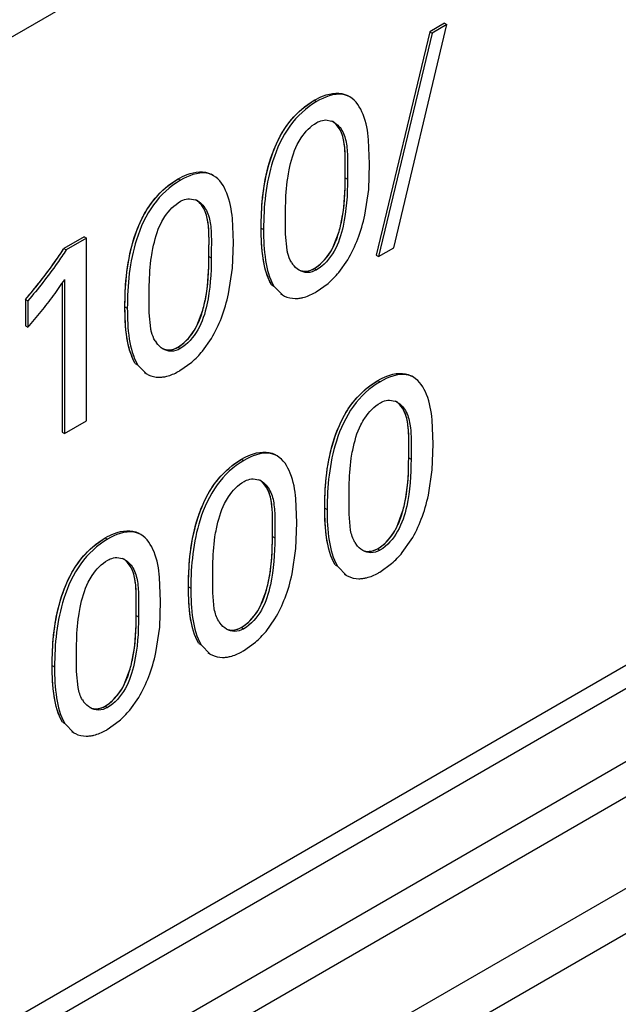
# Model space of a CAD drawing. Header units: inches. Extents: x 0 to 34, y 0 to 22.
# Tile 93 of 139: x 25.465 to 25.6, y 14.639 to 14.861. Entities that reach past the tile are written whole.
import ezdxf

# ---------------------------------------------------------------- set-up
doc = ezdxf.new("R2010")
doc.units = ezdxf.units.IN
doc.header["$LTSCALE"] = 1.87
doc.header["$MEASUREMENT"] = 0
doc.layers.get('0').update_dxf_attribs({"linetype": 'CONTINUOUS'})
doc.layers.add('02___PRT_ALL_AXES', color=7, linetype='CONTINUOUS')

msp = doc.modelspace()

# ---------------------------------------------------------------- linework, layer by layer
at = {"color": 7, "linetype": 'CONTINUOUS'}
for p, q in [((25.0657549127, 14.6272801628), (25.5323897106, 14.8967092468)), ((25.5496412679, 14.8094053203), (25.5616483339, 14.859726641)), ((25.5611193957, 14.8600320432), (25.5577724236, 14.8580995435)), ((25.5616483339, 14.859726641), (25.5583013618, 14.8577941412)), ((25.5611193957, 14.8600320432), (25.5616483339, 14.859726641)), ((25.5577724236, 14.8580995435), (25.5457074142, 14.8077447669)), ((25.5583013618, 14.8577941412), (25.5462363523, 14.8074393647)), ((25.5577724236, 14.8580995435), (25.5583013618, 14.8577941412)), ((25.5397458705, 14.8433905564), (25.5392169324, 14.8436959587)), ((25.52958688, 14.8411769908), (25.5317332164, 14.8426543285)), ((25.5317332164, 14.8426543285), (25.5322621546, 14.8423489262)), ((25.534355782, 14.8382055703), (25.5356512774, 14.8379578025)), ((24.7657093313, 14.1821330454), (25.8915713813, 14.8321916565)), ((25.5442220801, 14.8283029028), (25.5439930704, 14.8337597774)), ((25.8114479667, 14.830950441), (24.7495350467, 14.2178152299)), ((25.5440005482, 14.8225279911), (25.5442220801, 14.8283029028)), ((25.5090171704, 14.8256481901), (25.5084882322, 14.8259535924)), ((25.538696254, 14.8251799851), (25.5392251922, 14.8248745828)), ((25.4988581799, 14.8234346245), (25.5010045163, 14.8249119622)), ((25.5010045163, 14.8249119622), (25.5015334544, 14.8246065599)), ((25.8254888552, 14.8225604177), (24.7635759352, 14.2094252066)), ((25.5431337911, 14.8167758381), (25.5440005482, 14.8225279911)), ((24.7594968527, 14.1684009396), (25.8853592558, 14.8184597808)), ((25.5036270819, 14.820463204), (25.5049225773, 14.8202154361)), ((25.8289079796, 14.8165688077), (24.7669950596, 14.2034335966)), ((25.5252522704, 14.8124961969), (25.5252519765, 14.8166966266)), ((25.51349338, 14.8105605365), (25.5132643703, 14.816017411)), ((25.479866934, 14.8118773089), (25.4752727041, 14.8092246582)), ((25.479866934, 14.8118773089), (25.4803958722, 14.8115719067)), ((25.519774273, 14.8138453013), (25.5203032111, 14.813539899)), ((25.525592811, 14.808879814), (25.5252522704, 14.8124961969)), ((25.5360098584, 14.8095743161), (25.5373284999, 14.8130961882)), ((25.4803958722, 14.8115719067), (25.4758016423, 14.8089192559)), ((25.4803958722, 14.7703764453), (25.4803958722, 14.8115719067)), ((25.5132718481, 14.8047856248), (25.51349338, 14.8105605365)), ((25.4752727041, 14.8092246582), (25.4758016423, 14.8089192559)), ((25.5079675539, 14.8074376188), (25.5084964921, 14.8071322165)), ((25.5457074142, 14.8077447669), (25.5462363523, 14.8074393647)), ((25.5462363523, 14.8074393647), (25.5496412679, 14.8094053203)), ((25.5372504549, 14.803831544), (25.5392733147, 14.806697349)), ((25.512405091, 14.7990334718), (25.5132718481, 14.8047856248)), ((25.531686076, 14.8047100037), (25.5322150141, 14.8044046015)), ((25.4749181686, 14.801458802), (25.4749181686, 14.7678244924)), ((25.4754471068, 14.8022247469), (25.4754471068, 14.7675190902)), ((25.5220949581, 14.8010773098), (25.5226238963, 14.8007719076)), ((25.5226238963, 14.8007719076), (25.5246546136, 14.7986996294)), ((25.5321570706, 14.7994315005), (25.534847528, 14.8013695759)), ((25.4945235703, 14.7947538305), (25.4945232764, 14.7989542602)), ((25.5241258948, 14.7990043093), (25.5246543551, 14.7986991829)), ((25.4666126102, 14.7977346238), (25.4671415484, 14.7974292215)), ((25.4666126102, 14.7977346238), (25.4666126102, 14.7917766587)), ((25.4671415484, 14.7974292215), (25.4671415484, 14.7914712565)), ((25.4890455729, 14.7961029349), (25.489574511, 14.7957975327)), ((25.4948641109, 14.7911374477), (25.4945235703, 14.7947538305)), ((25.5052811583, 14.7918319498), (25.5065997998, 14.7953538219)), ((25.4666126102, 14.7917766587), (25.4671415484, 14.7914712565)), ((25.5065217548, 14.7860891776), (25.5085446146, 14.7889549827)), ((25.5009573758, 14.7869676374), (25.501486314, 14.7866622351)), ((25.491366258, 14.7833349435), (25.4918951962, 14.7830295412)), ((25.4918951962, 14.7830295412), (25.4939259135, 14.7809572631)), ((25.5014283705, 14.7816891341), (25.5041188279, 14.7836272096)), ((25.4933971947, 14.7812619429), (25.493925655, 14.7809568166)), ((25.5439241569, 14.7780181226), (25.5460619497, 14.7794890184)), ((25.5460619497, 14.7794890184), (25.5465908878, 14.7791836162)), ((25.5540724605, 14.7802238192), (25.5535435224, 14.7805292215)), ((25.5486921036, 14.7750435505), (25.5499753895, 14.7747973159)), ((25.4754471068, 14.7675190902), (25.4803958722, 14.7703764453)), ((25.5585508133, 14.7651370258), (25.5583212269, 14.7705934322)), ((25.4749181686, 14.7678244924), (25.4754471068, 14.7675190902)), ((25.5583291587, 14.7593603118), (25.5585508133, 14.7651370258)), ((25.5131954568, 14.7602757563), (25.5153332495, 14.7617466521)), ((25.5153332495, 14.7617466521), (25.5158621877, 14.7614412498)), ((25.5233437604, 14.7624814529), (25.5228148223, 14.7627868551)), ((25.5530249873, 14.762014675), (25.5535539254, 14.7617092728)), ((25.55746174, 14.7536065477), (25.5583291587, 14.7593603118)), ((25.5179634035, 14.7573011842), (25.5192466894, 14.7570549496)), ((25.5278221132, 14.7473946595), (25.5275925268, 14.7528510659)), ((25.5395822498, 14.7493235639), (25.5395807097, 14.7535194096)), ((25.5341030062, 14.7506795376), (25.5346319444, 14.7503741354)), ((25.5503418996, 14.7464102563), (25.5516603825, 14.7499321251)), ((25.527600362, 14.7416180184), (25.5278221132, 14.7473946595)), ((25.5399246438, 14.7457115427), (25.5395822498, 14.7493235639)), ((25.482466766, 14.742533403), (25.4846045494, 14.7440042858)), ((25.4846045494, 14.7440042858), (25.4851334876, 14.7436988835)), ((25.4926150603, 14.7447390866), (25.4920861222, 14.7450444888)), ((25.5222962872, 14.7442723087), (25.5228252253, 14.7439669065)), ((25.5515817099, 14.7406640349), (25.553602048, 14.7435201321)), ((25.5267328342, 14.735864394), (25.527600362, 14.7416180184)), ((25.5460138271, 14.7415435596), (25.5465427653, 14.7412381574)), ((25.4872347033, 14.7395588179), (25.4885179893, 14.7393125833)), ((25.5364236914, 14.7379110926), (25.5369526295, 14.7376056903)), ((25.5369526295, 14.7376056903), (25.5389851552, 14.7355397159)), ((25.5464956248, 14.7362719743), (25.5491790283, 14.7382045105)), ((25.4970934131, 14.7296522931), (25.4968638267, 14.7351086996)), ((25.5088535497, 14.7315811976), (25.5088520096, 14.7357770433)), ((25.5384561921, 14.7358441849), (25.5389847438, 14.7355390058)), ((25.5033743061, 14.7329371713), (25.5039032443, 14.732631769)), ((25.5196131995, 14.7286678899), (25.5209316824, 14.7321897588)), ((25.4968716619, 14.7238756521), (25.4970934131, 14.7296522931)), ((25.5091959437, 14.7279691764), (25.5088535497, 14.7315811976)), ((25.4915675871, 14.7265299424), (25.4920965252, 14.7262245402)), ((25.5208530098, 14.7229216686), (25.5228733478, 14.7257777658)), ((25.4960041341, 14.7181220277), (25.4968716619, 14.7238756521)), ((25.515285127, 14.7238011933), (25.5158140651, 14.723495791)), ((25.5056949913, 14.7201687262), (25.5062239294, 14.719863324)), ((25.5062239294, 14.719863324), (25.5082564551, 14.7177973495)), ((25.5157669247, 14.718529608), (25.5184503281, 14.7204621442)), ((25.4781248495, 14.7138388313), (25.4781233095, 14.718034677)), ((25.507727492, 14.7181018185), (25.5082560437, 14.7177966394)), ((25.4726446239, 14.7151942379), (25.4731735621, 14.7148888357)), ((25.4888803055, 14.7109231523), (25.4901992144, 14.7144452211)), ((25.4784672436, 14.7102268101), (25.4781248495, 14.7138388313)), ((25.4901243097, 14.7051793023), (25.4921446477, 14.7080353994)), ((25.4845564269, 14.706058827), (25.485085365, 14.7057534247)), ((25.4749662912, 14.7024263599), (25.4754952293, 14.7021209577)), ((25.4754952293, 14.7021209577), (25.4775236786, 14.7000514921)), ((25.4850382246, 14.7007872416), (25.487721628, 14.7027197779)), ((25.4769950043, 14.7003561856), (25.4775234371, 14.7000510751))]:
    msp.add_line(p, q, dxfattribs=at)
at = {"color": 40, "linetype": 'CONTINUOUS'}
for p, q in [((25.5302444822, 14.8416799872), (25.5317332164, 14.8426543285)), ((25.4995157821, 14.8239376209), (25.5010045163, 14.8249119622)), ((25.5220949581, 14.8010773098), (25.5213582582, 14.8025770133)), ((25.491366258, 14.7833349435), (25.4906295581, 14.784834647)), ((25.5445740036, 14.7785150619), (25.5460619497, 14.7794890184)), ((25.5138453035, 14.7607726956), (25.5153332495, 14.7617466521)), ((25.4831165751, 14.7430303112), (25.4846045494, 14.7440042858)), ((25.5364236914, 14.7379110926), (25.5356907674, 14.7394133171)), ((25.5056949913, 14.7201687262), (25.5049620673, 14.7216709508)), ((25.4749662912, 14.7024263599), (25.4742332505, 14.703928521))]:
    msp.add_line(p, q, dxfattribs=at)
at = {"color": 7, "linetype": 'CONTINUOUS'}
for centre, radius, start, end in [((25.5342203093, 14.8343328), 0.0038972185, 59.9395302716, 68.4583944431), ((25.5034916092, 14.8165904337), 0.0038972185, 59.9395302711, 68.4583944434), ((25.5316731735, 14.8091685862), 0.0059288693, 210.7045746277, 215.6482123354), ((25.5210237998, 14.8172654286), 0.0210659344, 311.0116474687, 320.3789844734), ((25.3649407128, 14.8841051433), 0.1334055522, 319.6520196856, 321.7918547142), ((25.4109574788, 14.844093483), 0.0768889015, 323.737381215, 327.007073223), ((25.4015672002, 14.8509801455), 0.088533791, 320.7968145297, 323.7382971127), ((25.527332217, 14.8033377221), 0.0053560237, 240.0018589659, 244.1407019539), ((25.523991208, 14.8135683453), 0.0163257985, 298.5371848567, 300.0120096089), ((25.3903921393, 14.8600921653), 0.1029529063, 318.2004077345, 320.7981824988), ((25.5009444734, 14.7914262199), 0.0059288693, 210.7045746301, 215.648212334), ((25.4902950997, 14.7995230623), 0.0210659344, 311.0116474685, 320.3789844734), ((25.4966035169, 14.7855953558), 0.0053560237, 240.0018589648, 244.140701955), ((25.4932625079, 14.795825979), 0.0163257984, 298.5371848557, 300.01200961), ((25.5485498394, 14.7711812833), 0.0038868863, 59.938415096, 68.4841316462), ((25.5178211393, 14.753438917), 0.0038868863, 59.9384150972, 68.4841316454), ((25.5460136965, 14.7460091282), 0.005938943, 210.7149417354, 215.6292398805), ((25.5353343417, 14.7541325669), 0.0211039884, 310.9972100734, 320.3423892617), ((25.4870924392, 14.7356965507), 0.0038868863, 59.9384150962, 68.4841316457), ((25.5382933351, 14.7504719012), 0.0163986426, 298.5456149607, 300.0119763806), ((25.5416738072, 14.7401969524), 0.0053784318, 240.0018888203, 244.2856021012), ((25.5152849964, 14.7282667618), 0.005938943, 210.7149417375, 215.6292398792), ((25.5046056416, 14.7363902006), 0.0211039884, 310.9972100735, 320.3423892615), ((25.5075646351, 14.7327295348), 0.0163986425, 298.5456149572, 300.0119763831), ((25.5109451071, 14.7224545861), 0.0053784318, 240.0018888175, 244.2856021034), ((25.4845562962, 14.7105243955), 0.005938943, 210.7149417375, 215.6292398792), ((25.4738769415, 14.7186478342), 0.0211039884, 310.9972100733, 320.3423892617), ((25.4768311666, 14.7149954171), 0.0164081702, 298.5454645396, 300.011987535), ((25.4802010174, 14.7046891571), 0.005355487, 240.002023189, 244.1806339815)]:
    msp.add_arc(centre, radius, start, end, dxfattribs=at)
at = {"color": 40, "linetype": 'CONTINUOUS'}
for centre, radius, start, end in [((25.5341593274, 14.8078575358), 0.0138474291, 200.9881094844, 202.4164590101), ((25.3596709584, 14.8885164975), 0.1402778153, 319.672351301, 319.9983401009), ((25.5034306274, 14.7901151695), 0.0138474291, 200.9881094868, 202.4164590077), ((25.5486640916, 14.7447465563), 0.0140267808, 200.9374722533, 202.3472071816), ((25.5179353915, 14.72700419), 0.0140267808, 200.9374722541, 202.347207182), ((25.4872071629, 14.7092638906), 0.014028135, 200.9447828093, 202.3543417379)]:
    msp.add_arc(centre, radius, start, end, dxfattribs=at)
at = {"color": 7, "linetype": 'CONTINUOUS'}
for points, knots in [([(25.5317332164, 14.8426543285), (25.5323884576, 14.8430326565), (25.5346357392, 14.8441660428), (25.5376468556, 14.8446025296), (25.539216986, 14.8436959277)], [0, 0, 0, 0, 0.2944396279, 1, 1, 1, 1]), ([(25.5397458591, 14.843390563), (25.5392618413, 14.843670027), (25.5367210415, 14.844496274), (25.5340252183, 14.8433668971), (25.5322621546, 14.8423489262)], [0, 0, 0, 0, 0.2153981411, 1, 1, 1, 1]), ([(25.5439930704, 14.8337597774), (25.5437984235, 14.8357001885), (25.5432106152, 14.8392214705), (25.5411678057, 14.8425695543), (25.5397458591, 14.843390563)], [0, 0, 0, 0, 0.5429002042, 1, 1, 1, 1]), ([(25.5322621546, 14.8423489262), (25.5299021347, 14.8409862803), (25.5256438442, 14.8369710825), (25.5210849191, 14.8269627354), (25.5203032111, 14.8187257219), (25.5203032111, 14.813539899)], [0, 0, 0, 0, 0.2515799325, 0.5212578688, 1, 1, 1, 1]), ([(25.5239366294, 14.8343285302), (25.5242940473, 14.8350022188), (25.5258100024, 14.8375600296), (25.5278614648, 14.8397980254), (25.52958688, 14.8411769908)], [0, 0, 0, 0, 0.2566578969, 1, 1, 1, 1]), ([(25.5279020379, 14.8326645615), (25.5281627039, 14.8331875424), (25.5292813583, 14.8351071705), (25.5308890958, 14.83679453), (25.5323102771, 14.8376151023)], [0, 0, 0, 0, 0.2625775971, 1, 1, 1, 1]), ([(25.5323102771, 14.8376151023), (25.5324807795, 14.8377135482), (25.5331173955, 14.838037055), (25.5338384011, 14.8382051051), (25.534355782, 14.8382055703)], [0, 0, 0, 0, 0.2756439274, 1, 1, 1, 1]), ([(25.538696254, 14.8251799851), (25.538696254, 14.8264280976), (25.5387622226, 14.8288798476), (25.5386580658, 14.832409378), (25.5379761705, 14.8356221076), (25.5366648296, 14.8373446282), (25.535859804, 14.8378773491)], [0, 0, 0, 0, 0.2778124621, 0.5458807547, 0.785131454, 1, 1, 1, 1]), ([(25.5361724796, 14.8377058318), (25.5370214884, 14.8372156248), (25.5384348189, 14.8355129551), (25.5391776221, 14.8322509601), (25.5392937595, 14.8286539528), (25.5392251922, 14.8261507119), (25.5392251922, 14.8248745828)], [0, 0, 0, 0, 0.2142840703, 0.4526973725, 0.7210695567, 1, 1, 1, 1]), ([(25.519774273, 14.8138453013), (25.519774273, 14.8154573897), (25.5199459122, 14.8224305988), (25.5214127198, 14.8295712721), (25.5239366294, 14.8343285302)], [0, 0, 0, 0, 0.2303837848, 1, 1, 1, 1]), ([(25.5257458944, 14.8251084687), (25.5258385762, 14.8257268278), (25.5262988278, 14.8283059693), (25.5270106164, 14.8308760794), (25.5279020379, 14.8326645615)], [0, 0, 0, 0, 0.2383246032, 1, 1, 1, 1]), ([(25.5010045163, 14.8249119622), (25.5016597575, 14.8252902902), (25.5039070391, 14.8264236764), (25.5069181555, 14.8268601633), (25.5084882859, 14.8259535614)], [0, 0, 0, 0, 0.2944396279, 1, 1, 1, 1]), ([(25.509017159, 14.8256481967), (25.5085331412, 14.8259276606), (25.5059923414, 14.8267539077), (25.5032965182, 14.8256245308), (25.5015334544, 14.8246065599)], [0, 0, 0, 0, 0.2153981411, 1, 1, 1, 1]), ([(25.5132643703, 14.816017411), (25.5130697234, 14.8179578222), (25.5124819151, 14.8214791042), (25.5104391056, 14.824827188), (25.509017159, 14.8256481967)], [0, 0, 0, 0, 0.5429002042, 1, 1, 1, 1]), ([(25.5252519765, 14.8166966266), (25.5252519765, 14.8173788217), (25.5252653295, 14.8201877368), (25.5254305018, 14.8230042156), (25.5257458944, 14.8251084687)], [0, 0, 0, 0, 0.2427781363, 1, 1, 1, 1]), ([(25.5373284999, 14.8130961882), (25.5376225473, 14.8141423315), (25.5385274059, 14.8181118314), (25.538696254, 14.8222037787), (25.538696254, 14.8251799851)], [0, 0, 0, 0, 0.2674655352, 1, 1, 1, 1]), ([(25.5015334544, 14.8246065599), (25.4991734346, 14.823243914), (25.4949151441, 14.8192287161), (25.490356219, 14.8092203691), (25.489574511, 14.8009833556), (25.489574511, 14.7957975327)], [0, 0, 0, 0, 0.2515799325, 0.5212578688, 1, 1, 1, 1]), ([(25.4932079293, 14.8165861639), (25.4935653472, 14.8172598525), (25.4950813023, 14.8198176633), (25.4971327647, 14.8220556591), (25.4988581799, 14.8234346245)], [0, 0, 0, 0, 0.2566578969, 1, 1, 1, 1]), ([(25.5392251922, 14.8248745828), (25.5392251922, 14.8213321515), (25.5388788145, 14.8157418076), (25.5366197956, 14.8085392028), (25.5338950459, 14.8053746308), (25.5322150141, 14.8044046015)], [0, 0, 0, 0, 0.4732874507, 0.7408104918, 1, 1, 1, 1]), ([(25.4971733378, 14.8149221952), (25.4974340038, 14.815445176), (25.4985526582, 14.8173648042), (25.5001603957, 14.8190521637), (25.501581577, 14.819872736)], [0, 0, 0, 0, 0.2625775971, 1, 1, 1, 1]), ([(25.501581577, 14.819872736), (25.5017520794, 14.8199711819), (25.5023886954, 14.8202946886), (25.503109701, 14.8204627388), (25.5036270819, 14.820463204)], [0, 0, 0, 0, 0.2756439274, 1, 1, 1, 1]), ([(25.5079675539, 14.8074376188), (25.5079675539, 14.8086857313), (25.5080335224, 14.8111374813), (25.5079293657, 14.8146670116), (25.5072474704, 14.8178797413), (25.5059361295, 14.8196022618), (25.5051311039, 14.8201349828)], [0, 0, 0, 0, 0.2778124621, 0.5458807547, 0.785131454, 1, 1, 1, 1]), ([(25.5054437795, 14.8199634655), (25.5062927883, 14.8194732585), (25.5077061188, 14.8177705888), (25.508448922, 14.8145085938), (25.5085650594, 14.8109115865), (25.5084964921, 14.8084083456), (25.5084964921, 14.8071322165)], [0, 0, 0, 0, 0.2142840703, 0.4526973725, 0.7210695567, 1, 1, 1, 1]), ([(25.4890455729, 14.7961029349), (25.4890455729, 14.7977150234), (25.4892172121, 14.8046882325), (25.4906840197, 14.8118289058), (25.4932079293, 14.8165861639)], [0, 0, 0, 0, 0.2303837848, 1, 1, 1, 1]), ([(25.4950171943, 14.8073661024), (25.4951098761, 14.8079844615), (25.4955701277, 14.810563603), (25.4962819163, 14.8131337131), (25.4971733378, 14.8149221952)], [0, 0, 0, 0, 0.2383246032, 1, 1, 1, 1]), ([(25.5220949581, 14.8010773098), (25.5210771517, 14.8028303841), (25.5199238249, 14.8071617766), (25.519774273, 14.8115130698), (25.519774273, 14.8138453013)], [0, 0, 0, 0, 0.4650044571, 1, 1, 1, 1]), ([(25.5203032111, 14.813539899), (25.5203032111, 14.8112076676), (25.520452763, 14.8068563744), (25.5216060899, 14.8025249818), (25.5226238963, 14.8007719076)], [0, 0, 0, 0, 0.5349955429, 1, 1, 1, 1]), ([(25.531686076, 14.8047100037), (25.5321188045, 14.8049598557), (25.5338906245, 14.8062547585), (25.5352553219, 14.8080664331), (25.5360098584, 14.8095743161)], [0, 0, 0, 0, 0.2286016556, 1, 1, 1, 1]), ([(25.4758016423, 14.8089192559), (25.4751479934, 14.8078991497), (25.4724285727, 14.8039442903), (25.4694625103, 14.800163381), (25.4671415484, 14.7974292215)], [0, 0, 0, 0, 0.2525137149, 1, 1, 1, 1]), ([(25.4945232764, 14.7989542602), (25.4945232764, 14.7996364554), (25.4945366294, 14.8024453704), (25.4947018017, 14.8052618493), (25.4950171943, 14.8073661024)], [0, 0, 0, 0, 0.2427781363, 1, 1, 1, 1]), ([(25.5065997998, 14.7953538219), (25.5068938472, 14.7963999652), (25.5077987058, 14.8003694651), (25.5079675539, 14.8044614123), (25.5079675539, 14.8074376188)], [0, 0, 0, 0, 0.2674655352, 1, 1, 1, 1]), ([(25.5265754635, 14.8061412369), (25.5262084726, 14.8067585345), (25.5258576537, 14.8076834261), (25.525642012, 14.8086305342), (25.525592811, 14.808879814)], [0, 0, 0, 0, 0.7386557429, 1, 1, 1, 1]), ([(25.5084964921, 14.8071322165), (25.5084964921, 14.8035897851), (25.5081501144, 14.7979994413), (25.5058910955, 14.7907968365), (25.5031663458, 14.7876322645), (25.501486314, 14.7866622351)], [0, 0, 0, 0, 0.4732874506, 0.7408104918, 1, 1, 1, 1]), ([(25.5322150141, 14.8044046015), (25.5315984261, 14.8040485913), (25.5302547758, 14.8036059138), (25.5289012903, 14.8040030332), (25.5283621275, 14.8043143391)], [0, 0, 0, 0, 0.533495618, 1, 1, 1, 1]), ([(25.5296146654, 14.8041207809), (25.5297811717, 14.8041194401), (25.5305045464, 14.8041650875), (25.5312043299, 14.8044318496), (25.531686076, 14.8047100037)], [0, 0, 0, 0, 0.2303726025, 1, 1, 1, 1]), ([(25.5249961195, 14.7985180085), (25.5257477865, 14.7981536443), (25.5269055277, 14.7979023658), (25.5280389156, 14.7979725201), (25.5283362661, 14.7980099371)], [0, 0, 0, 0, 0.7359554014, 1, 1, 1, 1]), ([(25.5283362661, 14.7980099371), (25.5286200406, 14.7980456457), (25.5298261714, 14.7982764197), (25.530965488, 14.7987775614), (25.5317905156, 14.799226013)], [0, 0, 0, 0, 0.2334711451, 1, 1, 1, 1]), ([(25.491366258, 14.7833349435), (25.4903484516, 14.7850880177), (25.4891951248, 14.7894194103), (25.4890455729, 14.7937707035), (25.4890455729, 14.7961029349)], [0, 0, 0, 0, 0.4650044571, 1, 1, 1, 1]), ([(25.489574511, 14.7957975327), (25.489574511, 14.7934653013), (25.4897240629, 14.7891140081), (25.4908773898, 14.7847826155), (25.4918951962, 14.7830295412)], [0, 0, 0, 0, 0.5349955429, 1, 1, 1, 1]), ([(25.5009573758, 14.7869676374), (25.5013901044, 14.7872174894), (25.5031619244, 14.7885123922), (25.5045266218, 14.7903240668), (25.5052811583, 14.7918319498)], [0, 0, 0, 0, 0.2286016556, 1, 1, 1, 1]), ([(25.4958467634, 14.7883988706), (25.4954797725, 14.7890161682), (25.4951289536, 14.7899410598), (25.4949133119, 14.7908881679), (25.4948641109, 14.7911374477)], [0, 0, 0, 0, 0.7386557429, 1, 1, 1, 1]), ([(25.501486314, 14.7866622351), (25.500869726, 14.7863062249), (25.4995260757, 14.7858635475), (25.4981725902, 14.7862606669), (25.4976334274, 14.7865719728)], [0, 0, 0, 0, 0.533495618, 1, 1, 1, 1]), ([(25.4988859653, 14.7863784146), (25.4990524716, 14.7863770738), (25.4997758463, 14.7864227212), (25.5004756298, 14.7866894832), (25.5009573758, 14.7869676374)], [0, 0, 0, 0, 0.2303726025, 1, 1, 1, 1]), ([(25.4942674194, 14.7807756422), (25.4950190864, 14.780411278), (25.4961768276, 14.7801599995), (25.4973102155, 14.7802301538), (25.497607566, 14.7802675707)], [0, 0, 0, 0, 0.7359554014, 1, 1, 1, 1]), ([(25.497607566, 14.7802675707), (25.4978913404, 14.7803032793), (25.4990974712, 14.7805340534), (25.5002367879, 14.7810351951), (25.5010618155, 14.7814836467)], [0, 0, 0, 0, 0.2334711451, 1, 1, 1, 1]), ([(25.5460619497, 14.7794890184), (25.5467169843, 14.7798672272), (25.5489637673, 14.7810001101), (25.5519739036, 14.7814355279), (25.553543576, 14.7805291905)], [0, 0, 0, 0, 0.2944347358, 1, 1, 1, 1]), ([(25.5540724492, 14.7802238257), (25.553588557, 14.7805032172), (25.5510486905, 14.7813293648), (25.5483533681, 14.7802012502), (25.5465908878, 14.7791836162)], [0, 0, 0, 0, 0.2154102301, 1, 1, 1, 1]), ([(25.5465908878, 14.7791836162), (25.5442309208, 14.7778210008), (25.5399740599, 14.7738044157), (25.5354172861, 14.7637962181), (25.5346319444, 14.7555599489), (25.5346319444, 14.7503741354)], [0, 0, 0, 0, 0.25158238, 0.5212433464, 1, 1, 1, 1]), ([(25.5583212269, 14.7705934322), (25.5581262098, 14.7725337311), (25.5575372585, 14.776054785), (25.555494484, 14.7794027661), (25.5540724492, 14.7802238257)], [0, 0, 0, 0, 0.5428753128, 1, 1, 1, 1]), ([(25.5382684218, 14.7711640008), (25.5386261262, 14.7718383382), (25.5401433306, 14.7743984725), (25.542196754, 14.7766385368), (25.5439241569, 14.7780181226)], [0, 0, 0, 0, 0.2566672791, 1, 1, 1, 1]), ([(25.5422322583, 14.7694973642), (25.5424933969, 14.7700212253), (25.5436140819, 14.7719440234), (25.5452252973, 14.7736333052), (25.5466488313, 14.7744552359)], [0, 0, 0, 0, 0.2625879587, 1, 1, 1, 1]), ([(25.5466488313, 14.7744552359), (25.546819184, 14.7745535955), (25.5474550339, 14.7748766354), (25.5481754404, 14.7750439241), (25.5486921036, 14.7750435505)], [0, 0, 0, 0, 0.2757458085, 1, 1, 1, 1]), ([(25.5530249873, 14.762014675), (25.5530249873, 14.763261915), (25.5530906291, 14.7657118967), (25.5529862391, 14.7692396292), (25.552304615, 14.7724512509), (25.5509970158, 14.7741759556), (25.5501930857, 14.7747109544)], [0, 0, 0, 0, 0.2777148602, 0.5456821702, 0.7849795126, 1, 1, 1, 1]), ([(25.5504968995, 14.7745453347), (25.5513467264, 14.7740546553), (25.5527603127, 14.772350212), (25.5535053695, 14.769087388), (25.5536222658, 14.7654892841), (25.5535539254, 14.7629856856), (25.5535539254, 14.7617092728)], [0, 0, 0, 0, 0.2144021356, 0.4528374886, 0.7211225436, 1, 1, 1, 1]), ([(25.5341030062, 14.7506795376), (25.5341030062, 14.7522917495), (25.5342762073, 14.7592656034), (25.5357446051, 14.7664061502), (25.5382684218, 14.7711640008)], [0, 0, 0, 0, 0.2303815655, 1, 1, 1, 1]), ([(25.5400741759, 14.761936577), (25.5401668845, 14.762555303), (25.5406273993, 14.765136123), (25.5413401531, 14.7677077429), (25.5422322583, 14.7694973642)], [0, 0, 0, 0, 0.2383108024, 1, 1, 1, 1]), ([(25.5153332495, 14.7617466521), (25.5159882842, 14.7621248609), (25.5182350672, 14.7632577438), (25.5212452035, 14.7636931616), (25.5228148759, 14.7627868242)], [0, 0, 0, 0, 0.2944347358, 1, 1, 1, 1]), ([(25.5233437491, 14.7624814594), (25.5228598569, 14.7627608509), (25.5203199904, 14.7635869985), (25.517624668, 14.7624588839), (25.5158621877, 14.7614412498)], [0, 0, 0, 0, 0.2154102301, 1, 1, 1, 1]), ([(25.5158621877, 14.7614412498), (25.5135022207, 14.7600786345), (25.5092453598, 14.7560620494), (25.504688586, 14.7460538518), (25.5039032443, 14.7378175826), (25.5039032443, 14.732631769)], [0, 0, 0, 0, 0.25158238, 0.5212433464, 1, 1, 1, 1]), ([(25.5275925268, 14.7528510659), (25.5273975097, 14.7547913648), (25.5268085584, 14.7583124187), (25.5247657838, 14.7616603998), (25.5233437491, 14.7624814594)], [0, 0, 0, 0, 0.5428753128, 1, 1, 1, 1]), ([(25.5395807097, 14.7535194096), (25.5395807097, 14.7542020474), (25.5395939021, 14.7570127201), (25.5397586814, 14.759831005), (25.5400741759, 14.761936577)], [0, 0, 0, 0, 0.242783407, 1, 1, 1, 1]), ([(25.5535539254, 14.7617092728), (25.5535539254, 14.7581665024), (25.5532104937, 14.7525753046), (25.5509504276, 14.7453710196), (25.5482229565, 14.7422082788), (25.5465427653, 14.7412381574)], [0, 0, 0, 0, 0.4732681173, 0.7408212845, 1, 1, 1, 1]), ([(25.5516603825, 14.7499321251), (25.5519542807, 14.7509782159), (25.5528582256, 14.754947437), (25.5530249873, 14.7590389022), (25.5530249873, 14.762014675)], [0, 0, 0, 0, 0.2674777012, 1, 1, 1, 1]), ([(25.5075397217, 14.7534216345), (25.5078974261, 14.7540959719), (25.5094146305, 14.7566561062), (25.5114680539, 14.7588961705), (25.5131954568, 14.7602757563)], [0, 0, 0, 0, 0.2566672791, 1, 1, 1, 1]), ([(25.5115035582, 14.7517549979), (25.5117646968, 14.752278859), (25.5128853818, 14.7542016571), (25.5144965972, 14.7558909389), (25.5159201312, 14.7567128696)], [0, 0, 0, 0, 0.2625879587, 1, 1, 1, 1]), ([(25.5159201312, 14.7567128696), (25.5160904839, 14.7568112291), (25.5167263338, 14.7571342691), (25.5174467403, 14.7573015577), (25.5179634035, 14.7573011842)], [0, 0, 0, 0, 0.2757458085, 1, 1, 1, 1]), ([(25.5222962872, 14.7442723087), (25.5222962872, 14.7455195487), (25.5223619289, 14.7479695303), (25.5222575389, 14.7514972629), (25.5215759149, 14.7547088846), (25.5202683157, 14.7564335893), (25.5194643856, 14.7569685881)], [0, 0, 0, 0, 0.2777148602, 0.5456821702, 0.7849795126, 1, 1, 1, 1]), ([(25.5197681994, 14.7568029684), (25.5206180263, 14.756312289), (25.5220316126, 14.7546078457), (25.5227766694, 14.7513450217), (25.5228935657, 14.7477469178), (25.5228252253, 14.7452433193), (25.5228252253, 14.7439669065)], [0, 0, 0, 0, 0.2144021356, 0.4528374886, 0.7211225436, 1, 1, 1, 1]), ([(25.5033743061, 14.7329371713), (25.5033743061, 14.7345493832), (25.5035475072, 14.7415232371), (25.505015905, 14.7486637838), (25.5075397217, 14.7534216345)], [0, 0, 0, 0, 0.2303815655, 1, 1, 1, 1]), ([(25.5093454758, 14.7441942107), (25.5094381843, 14.7448129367), (25.5098986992, 14.7473937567), (25.510611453, 14.7499653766), (25.5115035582, 14.7517549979)], [0, 0, 0, 0, 0.2383108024, 1, 1, 1, 1]), ([(25.5364236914, 14.7379110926), (25.5354139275, 14.7396697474), (25.5342556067, 14.7439955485), (25.5341030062, 14.7483483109), (25.5341030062, 14.7506795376)], [0, 0, 0, 0, 0.46521124, 1, 1, 1, 1]), ([(25.5346319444, 14.7503741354), (25.5346319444, 14.7480429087), (25.5347845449, 14.7436901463), (25.5359428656, 14.7393643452), (25.5369526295, 14.7376056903)], [0, 0, 0, 0, 0.53478876, 1, 1, 1, 1]), ([(25.4846045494, 14.7440042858), (25.4852595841, 14.7443824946), (25.4875063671, 14.7455153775), (25.4905165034, 14.7459507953), (25.4920861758, 14.7450444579)], [0, 0, 0, 0, 0.2944347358, 1, 1, 1, 1]), ([(25.492615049, 14.7447390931), (25.4921311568, 14.7450184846), (25.4895912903, 14.7458446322), (25.4868959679, 14.7447165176), (25.4851334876, 14.7436988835)], [0, 0, 0, 0, 0.2154102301, 1, 1, 1, 1]), ([(25.5460138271, 14.7415435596), (25.54644689, 14.7417936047), (25.5482202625, 14.7430889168), (25.5495867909, 14.7449013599), (25.5503418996, 14.7464102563)], [0, 0, 0, 0, 0.2286163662, 1, 1, 1, 1]), ([(25.4851334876, 14.7436988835), (25.4827734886, 14.7423362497), (25.4785165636, 14.7383196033), (25.4739594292, 14.7283113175), (25.4731735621, 14.7200748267), (25.4731735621, 14.7148888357)], [0, 0, 0, 0, 0.2515794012, 0.5212391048, 1, 1, 1, 1]), ([(25.4968638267, 14.7351086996), (25.4966688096, 14.7370489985), (25.4960798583, 14.7405700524), (25.4940370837, 14.7439180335), (25.492615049, 14.7447390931)], [0, 0, 0, 0, 0.5428753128, 1, 1, 1, 1]), ([(25.5088520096, 14.7357770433), (25.5088520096, 14.7364596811), (25.508865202, 14.7392703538), (25.5090299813, 14.7420886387), (25.5093454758, 14.7441942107)], [0, 0, 0, 0, 0.242783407, 1, 1, 1, 1]), ([(25.5228252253, 14.7439669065), (25.5228252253, 14.7404241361), (25.5224817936, 14.7348329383), (25.5202217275, 14.7276286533), (25.5174942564, 14.7244659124), (25.5158140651, 14.723495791)], [0, 0, 0, 0, 0.4732681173, 0.7408212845, 1, 1, 1, 1]), ([(25.5209316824, 14.7321897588), (25.5212255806, 14.7332358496), (25.5221295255, 14.7372050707), (25.5222962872, 14.7412965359), (25.5222962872, 14.7442723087)], [0, 0, 0, 0, 0.2674777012, 1, 1, 1, 1]), ([(25.4768108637, 14.7356792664), (25.4771685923, 14.7363536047), (25.4786858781, 14.7389137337), (25.4807393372, 14.7411538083), (25.482466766, 14.742533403)], [0, 0, 0, 0, 0.2566680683, 1, 1, 1, 1]), ([(25.5465427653, 14.7412381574), (25.5459270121, 14.7408826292), (25.5445851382, 14.7404405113), (25.5432335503, 14.7408373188), (25.542695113, 14.7411482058)], [0, 0, 0, 0, 0.5334935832, 1, 1, 1, 1]), ([(25.5439438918, 14.7409551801), (25.5441102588, 14.7409537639), (25.5448331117, 14.7409990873), (25.5455324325, 14.7412656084), (25.5460138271, 14.7415435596)], [0, 0, 0, 0, 0.2303542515, 1, 1, 1, 1]), ([(25.4807748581, 14.7340126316), (25.4810359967, 14.7345364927), (25.4821566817, 14.7364592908), (25.4837678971, 14.7381485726), (25.4851914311, 14.7389705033)], [0, 0, 0, 0, 0.2625879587, 1, 1, 1, 1]), ([(25.4851914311, 14.7389705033), (25.4853617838, 14.7390688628), (25.4859976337, 14.7393919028), (25.4867180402, 14.7395591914), (25.4872347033, 14.7395588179)], [0, 0, 0, 0, 0.2757458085, 1, 1, 1, 1]), ([(25.4915675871, 14.7265299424), (25.4915675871, 14.7277771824), (25.4916332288, 14.730227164), (25.4915288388, 14.7337548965), (25.4908472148, 14.7369665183), (25.4895396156, 14.738691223), (25.4887356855, 14.7392262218)], [0, 0, 0, 0, 0.2777148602, 0.5456821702, 0.7849795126, 1, 1, 1, 1]), ([(25.4890394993, 14.7390606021), (25.4898893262, 14.7385699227), (25.4913029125, 14.7368654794), (25.4920479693, 14.7336026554), (25.4921648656, 14.7300045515), (25.4920965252, 14.7275009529), (25.4920965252, 14.7262245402)], [0, 0, 0, 0, 0.2144021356, 0.4528374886, 0.7211225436, 1, 1, 1, 1]), ([(25.4726446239, 14.7151942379), (25.4726446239, 14.716806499), (25.4728180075, 14.7237806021), (25.4742868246, 14.7309213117), (25.4768108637, 14.7356792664)], [0, 0, 0, 0, 0.2303805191, 1, 1, 1, 1]), ([(25.4786167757, 14.7264518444), (25.4787094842, 14.7270705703), (25.4791699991, 14.7296513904), (25.4798827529, 14.7322230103), (25.4807748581, 14.7340126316)], [0, 0, 0, 0, 0.2383108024, 1, 1, 1, 1]), ([(25.5393401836, 14.7353511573), (25.5400927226, 14.7349887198), (25.5412506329, 14.7347394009), (25.5423838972, 14.7348113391), (25.5426812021, 14.7348492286)], [0, 0, 0, 0, 0.7359339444, 1, 1, 1, 1]), ([(25.5426812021, 14.7348492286), (25.5429645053, 14.7348853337), (25.5441685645, 14.7351176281), (25.5453057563, 14.7356187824), (25.546129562, 14.7360667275)], [0, 0, 0, 0, 0.2334605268, 1, 1, 1, 1]), ([(25.5056949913, 14.7201687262), (25.5046852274, 14.7219273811), (25.5035269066, 14.7262531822), (25.5033743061, 14.7306059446), (25.5033743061, 14.7329371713)], [0, 0, 0, 0, 0.46521124, 1, 1, 1, 1]), ([(25.5039032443, 14.732631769), (25.5039032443, 14.7303005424), (25.5040558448, 14.72594778), (25.5052141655, 14.7216219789), (25.5062239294, 14.719863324)], [0, 0, 0, 0, 0.53478876, 1, 1, 1, 1]), ([(25.515285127, 14.7238011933), (25.5157181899, 14.7240512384), (25.5174915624, 14.7253465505), (25.5188580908, 14.7271589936), (25.5196131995, 14.7286678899)], [0, 0, 0, 0, 0.2286163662, 1, 1, 1, 1]), ([(25.4781233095, 14.718034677), (25.4781233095, 14.7187173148), (25.4781365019, 14.7215279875), (25.4783012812, 14.7243462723), (25.4786167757, 14.7264518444)], [0, 0, 0, 0, 0.242783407, 1, 1, 1, 1]), ([(25.4920965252, 14.7262245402), (25.4920965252, 14.7226818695), (25.491749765, 14.7170911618), (25.4894902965, 14.7098882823), (25.4867654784, 14.7067235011), (25.485085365, 14.7057534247)], [0, 0, 0, 0, 0.473291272, 0.7408133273, 1, 1, 1, 1]), ([(25.4901992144, 14.7144452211), (25.4904933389, 14.7154914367), (25.4913984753, 14.7194612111), (25.4915675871, 14.7235534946), (25.4915675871, 14.7265299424)], [0, 0, 0, 0, 0.2674659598, 1, 1, 1, 1]), ([(25.5158140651, 14.723495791), (25.5151983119, 14.7231402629), (25.5138564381, 14.7226981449), (25.5125048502, 14.7230949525), (25.5119664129, 14.7234058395)], [0, 0, 0, 0, 0.5334935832, 1, 1, 1, 1]), ([(25.5132151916, 14.7232128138), (25.5133815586, 14.7232113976), (25.5141044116, 14.723256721), (25.5148037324, 14.7235232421), (25.515285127, 14.7238011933)], [0, 0, 0, 0, 0.2303542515, 1, 1, 1, 1]), ([(25.5086114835, 14.717608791), (25.5093640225, 14.7172463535), (25.5105219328, 14.7169970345), (25.5116551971, 14.7170689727), (25.511952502, 14.7171068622)], [0, 0, 0, 0, 0.7359339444, 1, 1, 1, 1]), ([(25.511952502, 14.7171068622), (25.5122358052, 14.7171429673), (25.5134398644, 14.7173752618), (25.5145770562, 14.7178764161), (25.5154008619, 14.7183243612)], [0, 0, 0, 0, 0.2334605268, 1, 1, 1, 1]), ([(25.4749662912, 14.7024263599), (25.4739565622, 14.7041849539), (25.4727974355, 14.7085103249), (25.4726446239, 14.7128630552), (25.4726446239, 14.7151942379)], [0, 0, 0, 0, 0.4652073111, 1, 1, 1, 1]), ([(25.4731735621, 14.7148888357), (25.4731735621, 14.7125576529), (25.4733263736, 14.7082049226), (25.4744855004, 14.7038795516), (25.4754952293, 14.7021209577)], [0, 0, 0, 0, 0.5347926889, 1, 1, 1, 1]), ([(25.4845564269, 14.706058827), (25.4849891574, 14.7063086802), (25.4867609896, 14.7076036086), (25.4881256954, 14.7094152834), (25.4888803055, 14.7109231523)], [0, 0, 0, 0, 0.2286003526, 1, 1, 1, 1]), ([(25.485085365, 14.7057534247), (25.4844696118, 14.7053978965), (25.483127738, 14.7049557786), (25.4817761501, 14.7053525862), (25.4812377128, 14.7056634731)], [0, 0, 0, 0, 0.5334935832, 1, 1, 1, 1]), ([(25.4824864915, 14.7054704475), (25.4826528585, 14.7054690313), (25.4833757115, 14.7055143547), (25.4840750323, 14.7057808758), (25.4845564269, 14.706058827)], [0, 0, 0, 0, 0.2303542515, 1, 1, 1, 1]), ([(25.4778685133, 14.6998682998), (25.4786212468, 14.6995040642), (25.479780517, 14.6992535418), (25.4809151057, 14.6993245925), (25.4812127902, 14.6993622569)], [0, 0, 0, 0, 0.735930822, 1, 1, 1, 1]), ([(25.4812127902, 14.6993622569), (25.4814970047, 14.6993982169), (25.4827048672, 14.6996301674), (25.4838456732, 14.7001325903), (25.4846719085, 14.7005818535)], [0, 0, 0, 0, 0.2334879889, 1, 1, 1, 1])]:
    msp.add_open_spline(points, degree=3, knots=knots, dxfattribs=at)
at = {"color": 40, "linetype": 'CONTINUOUS'}
for points, knots in [([(25.523506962, 14.8334803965), (25.5239694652, 14.8344365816), (25.5257721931, 14.8376560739), (25.5283779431, 14.8403157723), (25.5302444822, 14.8416799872)], [0, 0, 0, 0, 0.2889733, 1, 1, 1, 1]), ([(25.538696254, 14.8251799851), (25.538696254, 14.8292422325), (25.5391347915, 14.8345362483), (25.5365261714, 14.8373895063), (25.5360574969, 14.8377384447)], [0, 0, 0, 0, 0.8428067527, 1, 1, 1, 1]), ([(25.519774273, 14.8138453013), (25.519774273, 14.818311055), (25.5201755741, 14.8247141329), (25.5226590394, 14.8317273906), (25.523506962, 14.8334803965)], [0, 0, 0, 0, 0.7376612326, 1, 1, 1, 1]), ([(25.4927782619, 14.8157380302), (25.4932407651, 14.8166942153), (25.495043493, 14.8199137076), (25.497649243, 14.822573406), (25.4995157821, 14.8239376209)], [0, 0, 0, 0, 0.2889733, 1, 1, 1, 1]), ([(25.5079675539, 14.8074376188), (25.5079675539, 14.8114998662), (25.5084060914, 14.8167938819), (25.5057974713, 14.81964714), (25.5053287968, 14.8199960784)], [0, 0, 0, 0, 0.8428067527, 1, 1, 1, 1]), ([(25.4890455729, 14.7961029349), (25.4890455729, 14.8005686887), (25.489446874, 14.8069717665), (25.4919303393, 14.8139850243), (25.4927782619, 14.8157380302)], [0, 0, 0, 0, 0.7376612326, 1, 1, 1, 1]), ([(25.5363036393, 14.8101961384), (25.5367816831, 14.8112679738), (25.5373270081, 14.8129641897), (25.537718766, 14.814606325), (25.5378372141, 14.8151639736)], [0, 0, 0, 0, 0.6568385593, 1, 1, 1, 1]), ([(25.531686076, 14.8047100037), (25.5329696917, 14.8054511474), (25.534840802, 14.8073153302), (25.536016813, 14.8095530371), (25.5363036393, 14.8101961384)], [0, 0, 0, 0, 0.7194129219, 1, 1, 1, 1]), ([(25.4671273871, 14.7983445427), (25.4693530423, 14.800996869), (25.4721379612, 14.8045754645), (25.4747160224, 14.8083558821), (25.4752727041, 14.8092246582)], [0, 0, 0, 0, 0.7751072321, 1, 1, 1, 1]), ([(25.5055749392, 14.792453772), (25.506052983, 14.7935256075), (25.506598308, 14.7952218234), (25.5069900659, 14.7968639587), (25.507108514, 14.7974216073)], [0, 0, 0, 0, 0.6568385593, 1, 1, 1, 1]), ([(25.5009573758, 14.7869676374), (25.5022409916, 14.7877087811), (25.5041121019, 14.7895729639), (25.5052881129, 14.7918106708), (25.5055749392, 14.792453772)], [0, 0, 0, 0, 0.7194129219, 1, 1, 1, 1]), ([(25.538075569, 14.7707929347), (25.5384774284, 14.7715821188), (25.5402294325, 14.774619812), (25.5427084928, 14.7771512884), (25.5445740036, 14.7785150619)], [0, 0, 0, 0, 0.2530991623, 1, 1, 1, 1]), ([(25.5530249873, 14.762014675), (25.5530249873, 14.7660754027), (25.5534619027, 14.7713668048), (25.5508529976, 14.7742270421), (25.5503819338, 14.7745778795)], [0, 0, 0, 0, 0.842099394, 1, 1, 1, 1]), ([(25.5341030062, 14.7506795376), (25.5341030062, 14.7551456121), (25.5345172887, 14.7617034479), (25.5371111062, 14.7688988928), (25.538075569, 14.7707929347)], [0, 0, 0, 0, 0.7204845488, 1, 1, 1, 1]), ([(25.5073468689, 14.7530505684), (25.5077487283, 14.7538397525), (25.5095007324, 14.7568774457), (25.5119797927, 14.7594089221), (25.5138453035, 14.7607726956)], [0, 0, 0, 0, 0.2530991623, 1, 1, 1, 1]), ([(25.5222962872, 14.7442723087), (25.5222962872, 14.7483330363), (25.5227332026, 14.7536244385), (25.5201242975, 14.7564846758), (25.5196532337, 14.7568355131)], [0, 0, 0, 0, 0.842099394, 1, 1, 1, 1]), ([(25.5033743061, 14.7329371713), (25.5033743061, 14.7374032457), (25.5037885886, 14.7439610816), (25.5063824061, 14.7511565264), (25.5073468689, 14.7530505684)], [0, 0, 0, 0, 0.7204845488, 1, 1, 1, 1]), ([(25.5505846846, 14.746918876), (25.5510884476, 14.7480254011), (25.551649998, 14.7497624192), (25.5520504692, 14.751442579), (25.5521687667, 14.7520001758)], [0, 0, 0, 0, 0.6646240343, 1, 1, 1, 1]), ([(25.5460138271, 14.7415435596), (25.5472987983, 14.7422854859), (25.5491410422, 14.7441190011), (25.5503099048, 14.7463153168), (25.5505846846, 14.746918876)], [0, 0, 0, 0, 0.7316886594, 1, 1, 1, 1]), ([(25.4766179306, 14.7353080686), (25.4770198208, 14.7360972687), (25.4787719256, 14.7391349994), (25.4812510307, 14.7416665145), (25.4831165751, 14.7430303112)], [0, 0, 0, 0, 0.2531008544, 1, 1, 1, 1]), ([(25.4915675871, 14.7265299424), (25.4915675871, 14.73059067), (25.4920045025, 14.7358820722), (25.4893955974, 14.7387423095), (25.4889245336, 14.7390931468)], [0, 0, 0, 0, 0.842099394, 1, 1, 1, 1]), ([(25.4726446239, 14.7151942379), (25.4726446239, 14.7196603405), (25.4730593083, 14.7262185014), (25.475653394, 14.7334139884), (25.4766179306, 14.7353080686)], [0, 0, 0, 0, 0.7204798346, 1, 1, 1, 1]), ([(25.5198559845, 14.7291765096), (25.5203597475, 14.7302830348), (25.5209212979, 14.7320200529), (25.5213217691, 14.7337002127), (25.5214400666, 14.7342578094)], [0, 0, 0, 0, 0.6646240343, 1, 1, 1, 1]), ([(25.515285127, 14.7238011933), (25.5165700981, 14.7245431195), (25.5184123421, 14.7263766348), (25.5195812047, 14.7285729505), (25.5198559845, 14.7291765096)], [0, 0, 0, 0, 0.7316886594, 1, 1, 1, 1]), ([(25.4891742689, 14.711545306), (25.4896523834, 14.7126172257), (25.4901978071, 14.7143135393), (25.4905896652, 14.7159557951), (25.4907081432, 14.7165134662)], [0, 0, 0, 0, 0.6568514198, 1, 1, 1, 1]), ([(25.4845564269, 14.706058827), (25.4858401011, 14.7068000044), (25.4877112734, 14.7086643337), (25.4888874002, 14.7109021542), (25.4891742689, 14.711545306)], [0, 0, 0, 0, 0.7194048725, 1, 1, 1, 1])]:
    msp.add_open_spline(points, degree=3, knots=knots, dxfattribs=at)
for points in [[(25.5378372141, 14.8151639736), (25.5385873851, 14.8186957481), (25.538696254, 14.8219921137), (25.538696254, 14.8251799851)], [(25.5212306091, 14.802897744), (25.5200580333, 14.8059536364), (25.519774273, 14.8098760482), (25.519774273, 14.8138453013)], [(25.507108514, 14.7974216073), (25.507858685, 14.8009533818), (25.5079675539, 14.8042497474), (25.5079675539, 14.8074376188)], [(25.5282771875, 14.8043991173), (25.5292765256, 14.8039801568), (25.5304489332, 14.803995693), (25.531686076, 14.8047100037)], [(25.490501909, 14.7851553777), (25.4893293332, 14.7882112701), (25.4890455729, 14.7921336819), (25.4890455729, 14.7961029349)], [(25.4975484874, 14.786656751), (25.4985478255, 14.7862377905), (25.4997202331, 14.7862533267), (25.5009573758, 14.7869676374)], [(25.5521687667, 14.7520001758), (25.5529179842, 14.7555316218), (25.5530249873, 14.7588268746), (25.5530249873, 14.762014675)], [(25.5355634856, 14.7397341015), (25.5343930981, 14.7427924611), (25.5341030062, 14.7467099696), (25.5341030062, 14.7506795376)], [(25.5214400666, 14.7342578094), (25.5221892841, 14.7377892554), (25.5222962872, 14.7410845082), (25.5222962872, 14.7442723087)], [(25.5426100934, 14.7412330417), (25.5436079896, 14.7408147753), (25.5447784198, 14.7408302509), (25.5460138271, 14.7415435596)], [(25.5048347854, 14.7219917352), (25.503664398, 14.7250500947), (25.5033743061, 14.7289676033), (25.5033743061, 14.7329371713)], [(25.4907081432, 14.7165134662), (25.4914585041, 14.720045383), (25.4915675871, 14.7233419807), (25.4915675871, 14.7265299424)], [(25.5118813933, 14.7234906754), (25.5128792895, 14.723072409), (25.5140497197, 14.7230878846), (25.515285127, 14.7238011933)], [(25.4741059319, 14.7042492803), (25.4729352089, 14.7073073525), (25.4726446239, 14.7112246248), (25.4726446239, 14.7151942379)], [(25.4811526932, 14.7057483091), (25.4821505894, 14.7053300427), (25.4833210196, 14.7053455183), (25.4845564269, 14.706058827)]]:
    msp.add_open_spline(points, degree=3, dxfattribs=at)
at = {"color": 7, "linetype": 'CONTINUOUS'}
for points in [[(25.5415387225, 14.8113761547), (25.5422098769, 14.8131288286), (25.5427338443, 14.8149421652), (25.5431337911, 14.8167758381)], [(25.5392733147, 14.806697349), (25.5401687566, 14.808180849), (25.5409190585, 14.8097579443), (25.5415387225, 14.8113761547)], [(25.4697666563, 14.8015911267), (25.4717062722, 14.804057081), (25.4735800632, 14.8065830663), (25.4752727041, 14.8092246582)], [(25.5283621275, 14.8043143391), (25.527768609, 14.8046570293), (25.5272550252, 14.8051564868), (25.5268553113, 14.8057131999)], [(25.5108100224, 14.7936337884), (25.5114811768, 14.7953864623), (25.5120051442, 14.7971997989), (25.512405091, 14.7990334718)], [(25.5085446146, 14.7889549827), (25.5094400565, 14.7904384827), (25.5101903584, 14.792015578), (25.5108100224, 14.7936337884)], [(25.4976334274, 14.7865719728), (25.4970399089, 14.786914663), (25.4965263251, 14.7874141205), (25.4961266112, 14.7879708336)], [(25.5558664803, 14.7482042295), (25.5565373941, 14.7499579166), (25.5570615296, 14.7517720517), (25.55746174, 14.7536065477)], [(25.553602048, 14.7435201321), (25.5544967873, 14.7450057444), (25.5552468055, 14.7465844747), (25.5558664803, 14.7482042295)], [(25.5409078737, 14.7429757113), (25.5404125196, 14.7438085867), (25.5401129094, 14.744760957), (25.5399246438, 14.7457115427)], [(25.542695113, 14.7411482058), (25.542100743, 14.7414913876), (25.5415866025, 14.7419918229), (25.5411865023, 14.7425494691)], [(25.5251375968, 14.730462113), (25.5258084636, 14.7322158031), (25.5263326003, 14.7340299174), (25.5267328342, 14.735864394)], [(25.5228733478, 14.7257777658), (25.5237679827, 14.7272634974), (25.5245179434, 14.7288422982), (25.5251375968, 14.730462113)], [(25.5101791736, 14.7252333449), (25.5096838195, 14.7260662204), (25.5093842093, 14.7270185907), (25.5091959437, 14.7279691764)], [(25.5119664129, 14.7234058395), (25.5113720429, 14.7237490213), (25.5108579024, 14.7242494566), (25.5104578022, 14.7248071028)], [(25.4944088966, 14.7127197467), (25.4950797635, 14.7144734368), (25.4956039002, 14.7162875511), (25.4960041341, 14.7181220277)], [(25.4921446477, 14.7080353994), (25.4930392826, 14.7095211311), (25.4937892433, 14.7110999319), (25.4944088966, 14.7127197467)], [(25.4794504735, 14.7074909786), (25.4789551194, 14.7083238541), (25.4786555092, 14.7092762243), (25.4784672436, 14.7102268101)], [(25.4812377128, 14.7056634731), (25.4806433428, 14.706006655), (25.4801292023, 14.7065070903), (25.4797291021, 14.7070647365)]]:
    msp.add_open_spline(points, degree=3, dxfattribs=at)
at = {"layer": '02___PRT_ALL_AXES', "color": 7, "linetype": 'CONTINUOUS'}
msp.add_line((24.7644550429, 14.2317735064), (25.8218580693, 14.8423047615), dxfattribs=at)

doc.saveas('drawing.dxf')
